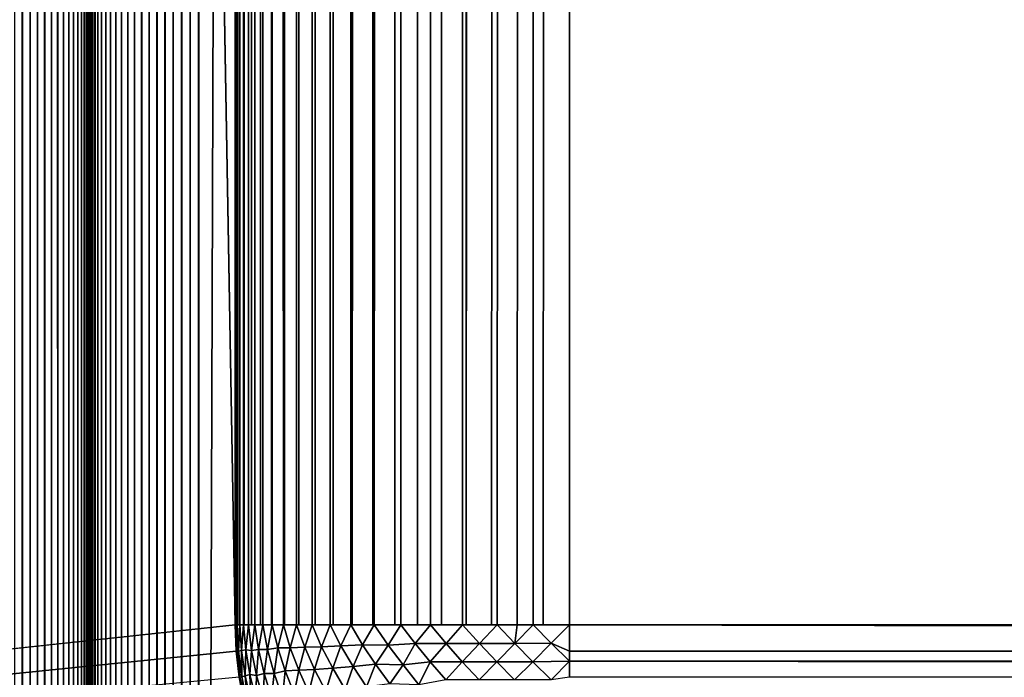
# Model space of a CAD drawing. Extents: x -302 to 302, y -900 to 900.
# Tile 234 of 256: x 30.52 to 37.29, y -877.06 to -872.54. Entities that reach past the tile are written whole.
import ezdxf

# ---------------------------------------------------------------- set-up
doc = ezdxf.new("R2010")
doc.units = 0
doc.header["$LTSCALE"] = 81.481481
for name, color, linetype in [('276', 7, 'CONTINUOUS'), ('283', 7, 'CONTINUOUS'), ('298', 7, 'CONTINUOUS'), ('3', 7, 'CONTINUOUS'), ('309', 7, 'CONTINUOUS'), ('31', 7, 'CONTINUOUS'), ('310', 7, 'CONTINUOUS'), ('311', 7, 'CONTINUOUS'), ('32', 7, 'CONTINUOUS'), ('33', 7, 'CONTINUOUS'), ('34', 7, 'CONTINUOUS')]:
    doc.layers.add(name, color=color, linetype=linetype)

msp = doc.modelspace()

# ---------------------------------------------------------------- linework, layer by layer
at = {"layer": '276', "color": 7, "linetype": 'CONTINUOUS'}
for points in [[(34.3, -876.7, -25), (34.3, 0, -25), (116.7, -876.7, -25), (34.3, -876.7, -25)], [(116.7, -876.7, -25), (34.3, 0, -25), (116.7, 0, -25), (116.7, -876.7, -25)]]:
    msp.add_3dface(points, dxfattribs=at)
at = {"layer": '283', "color": 7, "linetype": 'CONTINUOUS'}
for points in [[(32, -876.7), (32, 876.7), (32, -876.7, -22.7), (32, -876.7)], [(32, -876.7, -22.7), (32, 876.7), (32, 0, -22.7), (32, -876.7, -22.7)]]:
    msp.add_3dface(points, dxfattribs=at)
at = {"layer": '298', "color": 7, "linetype": 'CONTINUOUS'}
for points in [[(32.0071, -876.8805), (32, -876.7), (32.0071, -876.8805, -22.7), (32.0071, -876.8805)], [(32, -876.7), (32, -876.7, -22.7), (32.0071, -876.8805, -22.7), (32, -876.7)], [(32.0283, -877.0598), (32.0071, -876.8805), (32.0283, -877.0598, -22.7), (32.0283, -877.0598)], [(32.0283, -877.0598, -22.7), (32.0071, -876.8805), (32.0071, -876.8805, -22.7), (32.0283, -877.0598, -22.7)], [(32.0635, -877.2369, -22.7), (32.0283, -877.0598), (32.0283, -877.0598, -22.7), (32.0635, -877.2369, -22.7)]]:
    msp.add_3dface(points, dxfattribs=at)
at = {"layer": '3', "color": 7, "linetype": 'CONTINUOUS'}
for points in [[(1.25, -880), (1.25, 880), (32, -876.7), (1.25, -880)], [(32, -876.7), (1.25, 880), (32, 876.7), (32, -876.7)], [(32.0071, -876.8805), (1.25, -880), (32, -876.7), (32.0071, -876.8805)], [(32.0283, -877.0598), (1.25, -880), (32.0071, -876.8805), (32.0283, -877.0598)]]:
    msp.add_3dface(points, dxfattribs=at)
at = {"layer": '309', "color": 7, "linetype": 'CONTINUOUS'}
for points in [[(32.0864, 876.7, -23.3243), (32.0931, -876.7, -23.3478), (32, 0, -22.7), (32.0864, 876.7, -23.3243)], [(32.0864, 876.7, -23.3243), (32.1126, 876.7, -23.4107), (32.0931, -876.7, -23.3478), (32.0864, 876.7, -23.3243)], [(32.1126, 876.7, -23.4107), (32.1126, -876.7, -23.4107), (32.0931, -876.7, -23.3478), (32.1126, 876.7, -23.4107)], [(32.1126, 876.7, -23.4107), (32.1422, 876.7, -23.4961), (32.1126, -876.7, -23.4107), (32.1126, 876.7, -23.4107)], [(32.1422, 876.7, -23.4961), (32.1367, -876.7, -23.4812), (32.1126, -876.7, -23.4107), (32.1422, 876.7, -23.4961)], [(32.1422, 876.7, -23.4961), (32.1751, 876.7, -23.5802), (32.1367, -876.7, -23.4812), (32.1422, 876.7, -23.4961)], [(32.1751, 876.7, -23.5802), (32.1751, -876.7, -23.5802), (32.1367, -876.7, -23.4812), (32.1751, 876.7, -23.5802)], [(32.1751, 876.7, -23.5802), (32.1838, 876.7, -23.6009), (32.1751, -876.7, -23.5802), (32.1751, 876.7, -23.5802)], [(32.1838, 876.7, -23.6009), (32.1903, -876.7, -23.616), (32.1751, -876.7, -23.5802), (32.1838, 876.7, -23.6009)], [(32.1838, 876.7, -23.6009), (32.2113, 876.7, -23.6629), (32.1903, -876.7, -23.616), (32.1838, 876.7, -23.6009)], [(32.2113, 876.7, -23.6629), (32.2507, 876.7, -23.7442), (32.1903, -876.7, -23.616), (32.2113, 876.7, -23.6629)], [(32.2507, 876.7, -23.7442), (32.2507, -876.7, -23.7442), (32.1903, -876.7, -23.616), (32.2507, 876.7, -23.7442)], [(32.2507, 876.7, -23.7442), (32.2933, 876.7, -23.8238), (32.2507, -876.7, -23.7442), (32.2507, 876.7, -23.7442)], [(32.2933, 876.7, -23.8238), (32.2548, -876.7, -23.7522), (32.2507, -876.7, -23.7442), (32.2933, 876.7, -23.8238)], [(32.2933, 876.7, -23.8238), (32.332, -876.7, -23.8904), (32.2548, -876.7, -23.7522), (32.2933, 876.7, -23.8238)], [(32.2933, 876.7, -23.8238), (32.3389, 876.7, -23.9017), (32.332, -876.7, -23.8904), (32.2933, 876.7, -23.8238)], [(32.3389, 876.7, -23.9017), (32.3389, -876.7, -23.9017), (32.332, -876.7, -23.8904), (32.3389, 876.7, -23.9017)], [(32.3389, 876.7, -23.9017), (32.3845, 876.7, -23.9732), (32.3389, -876.7, -23.9017), (32.3389, 876.7, -23.9017)], [(32.3845, 876.7, -23.9732), (32.3876, 876.7, -23.9778), (32.3389, -876.7, -23.9017), (32.3845, 876.7, -23.9732)], [(32.3876, 876.7, -23.9778), (32.4233, -876.7, -24.0297), (32.3389, -876.7, -23.9017), (32.3876, 876.7, -23.9778)], [(32.3876, 876.7, -23.9778), (32.4393, 876.7, -24.0519), (32.4233, -876.7, -24.0297), (32.3876, 876.7, -23.9778)], [(32.4393, 876.7, -24.0519), (32.4393, -876.7, -24.0519), (32.4233, -876.7, -24.0297), (32.4393, 876.7, -24.0519)], [(32.4393, 876.7, -24.0519), (32.4938, 876.7, -24.1239), (32.4393, -876.7, -24.0519), (32.4393, 876.7, -24.0519)], [(32.4938, 876.7, -24.1239), (32.53, -876.7, -24.1687), (32.4393, -876.7, -24.0519), (32.4938, 876.7, -24.1239)], [(32.4938, 876.7, -24.1239), (32.5511, 876.7, -24.1937), (32.53, -876.7, -24.1687), (32.4938, 876.7, -24.1239)], [(32.5511, 876.7, -24.1937), (32.5511, -876.7, -24.1937), (32.53, -876.7, -24.1687), (32.5511, 876.7, -24.1937)], [(32.5511, 876.7, -24.1937), (32.5961, 876.7, -24.245), (32.5511, -876.7, -24.1937), (32.5511, 876.7, -24.1937)], [(32.5961, 876.7, -24.245), (32.6537, -876.7, -24.3061), (32.5511, -876.7, -24.1937), (32.5961, 876.7, -24.245)], [(32.5961, 876.7, -24.245), (32.6737, 876.7, -24.3263), (32.6537, -876.7, -24.3061), (32.5961, 876.7, -24.245)], [(32.6737, 876.7, -24.3263), (32.6737, -876.7, -24.3263), (32.6537, -876.7, -24.3061), (32.6737, 876.7, -24.3263)], [(32.6737, 876.7, -24.3263), (32.8063, 876.7, -24.4489), (32.6737, -876.7, -24.3263), (32.6737, 876.7, -24.3263)], [(32.8063, 876.7, -24.4489), (32.7958, -876.7, -24.4399), (32.6737, -876.7, -24.3263), (32.8063, 876.7, -24.4489)], [(32.8063, 876.7, -24.4489), (32.8063, -876.7, -24.4489), (32.7958, -876.7, -24.4399), (32.8063, 876.7, -24.4489)], [(32.8063, 876.7, -24.4489), (32.8197, 876.7, -24.4603), (32.8063, -876.7, -24.4489), (32.8063, 876.7, -24.4489)], [(32.8197, 876.7, -24.4603), (32.9481, 876.7, -24.5607), (32.8063, -876.7, -24.4489), (32.8197, 876.7, -24.4603)], [(32.9481, 876.7, -24.5607), (32.9481, -876.7, -24.5607), (32.8063, -876.7, -24.4489), (32.9481, 876.7, -24.5607)], [(32.9481, 876.7, -24.5607), (33.0515, 876.7, -24.6316), (32.9481, -876.7, -24.5607), (32.9481, 876.7, -24.5607)], [(33.0515, 876.7, -24.6316), (32.9578, -876.7, -24.5678), (32.9481, -876.7, -24.5607), (33.0515, 876.7, -24.6316)], [(33.0515, 876.7, -24.6316), (33.0983, 876.7, -24.6611), (32.9578, -876.7, -24.5678), (33.0515, 876.7, -24.6316)], [(33.0983, 876.7, -24.6611), (33.0983, -876.7, -24.6611), (32.9578, -876.7, -24.5678), (33.0983, 876.7, -24.6611)], [(33.0983, 876.7, -24.6611), (33.2558, 876.7, -24.7493), (33.0983, -876.7, -24.6611), (33.0983, 876.7, -24.6611)], [(33.2558, 876.7, -24.7493), (33.1408, -876.7, -24.6865), (33.0983, -876.7, -24.6611), (33.2558, 876.7, -24.7493)], [(33.2558, 876.7, -24.7493), (33.2558, -876.7, -24.7493), (33.1408, -876.7, -24.6865), (33.2558, 876.7, -24.7493)], [(33.2558, 876.7, -24.7493), (33.2914, 876.7, -24.7671), (33.2558, -876.7, -24.7493), (33.2558, 876.7, -24.7493)], [(33.2914, 876.7, -24.7671), (33.3435, -876.7, -24.7917), (33.2558, -876.7, -24.7493), (33.2914, 876.7, -24.7671)], [(33.2914, 876.7, -24.7671), (33.4198, 876.7, -24.8249), (33.3435, -876.7, -24.7917), (33.2914, 876.7, -24.7671)], [(33.4198, 876.7, -24.8249), (33.4198, -876.7, -24.8249), (33.3435, -876.7, -24.7917), (33.4198, 876.7, -24.8249)], [(33.4198, 876.7, -24.8249), (33.5374, 876.7, -24.8699), (33.4198, -876.7, -24.8249), (33.4198, 876.7, -24.8249)], [(33.5374, 876.7, -24.8699), (33.5645, -876.7, -24.8792), (33.4198, -876.7, -24.8249), (33.5374, 876.7, -24.8699)], [(33.5374, 876.7, -24.8699), (33.5893, 876.7, -24.8874), (33.5645, -876.7, -24.8792), (33.5374, 876.7, -24.8699)], [(33.5893, 876.7, -24.8874), (33.5893, -876.7, -24.8874), (33.5645, -876.7, -24.8792), (33.5893, 876.7, -24.8874)], [(33.5893, 876.7, -24.8874), (33.7631, 876.7, -24.9365), (33.5893, -876.7, -24.8874), (33.5893, 876.7, -24.8874)], [(33.7631, 876.7, -24.9365), (34.3, 0, -25), (33.5893, -876.7, -24.8874), (33.7631, 876.7, -24.9365)], [(32, -876.7, -22.7), (32, 0, -22.7), (32.0036, -876.7, -22.8279), (32, -876.7, -22.7)], [(32.0036, -876.7, -22.8279), (32, 0, -22.7), (32.0071, -876.7, -22.8805), (32.0036, -876.7, -22.8279)], [(32.0071, -876.7, -22.8805), (32, 0, -22.7), (32.0143, -876.7, -22.9565), (32.0071, -876.7, -22.8805)], [(32.0143, -876.7, -22.9565), (32, 0, -22.7), (32.0283, -876.7, -23.0598), (32.0143, -876.7, -22.9565)], [(32.0325, -876.7, -23.0855), (32, 0, -22.7), (32.0586, -876.7, -23.2157), (32.0325, -876.7, -23.0855)], [(32.0283, -876.7, -23.0598), (32, 0, -22.7), (32.0325, -876.7, -23.0855), (32.0283, -876.7, -23.0598)], [(32.0586, -876.7, -23.2157), (32, 0, -22.7), (32.0635, -876.7, -23.2369), (32.0586, -876.7, -23.2157)], [(32.0635, -876.7, -23.2369), (32, 0, -22.7), (32.0931, -876.7, -23.3478), (32.0635, -876.7, -23.2369)], [(33.7631, -876.7, -24.9365), (33.5893, -876.7, -24.8874), (34.3, 0, -25), (33.7631, -876.7, -24.9365)], [(33.8017, -876.7, -24.9454), (33.7631, -876.7, -24.9365), (34.3, 0, -25), (33.8017, -876.7, -24.9454)], [(33.9402, -876.7, -24.9717), (33.8017, -876.7, -24.9454), (34.3, 0, -25), (33.9402, -876.7, -24.9717)], [(34.0503, -876.7, -24.9864), (33.9402, -876.7, -24.9717), (34.3, 0, -25), (34.0503, -876.7, -24.9864)], [(34.1195, -876.7, -24.9929), (34.0503, -876.7, -24.9864), (34.3, 0, -25), (34.1195, -876.7, -24.9929)], [(34.3, 0, -25), (34.3, -876.7, -25), (34.1195, -876.7, -24.9929), (34.3, 0, -25)]]:
    msp.add_3dface(points, dxfattribs=at)
at = {"layer": '31', "color": 7, "linetype": 'CONTINUOUS'}
for points in [[(30.4818, -900, 1.9367), (30.537, -900, 1.9571), (30.4818, 900, 1.9367), (30.4818, -900, 1.9367)], [(30.537, -900, 1.9571), (30.537, 900, 1.9571), (30.4818, 900, 1.9367), (30.537, -900, 1.9571)], [(30.537, -900, 1.9571), (30.5905, -900, 1.9817), (30.537, 900, 1.9571), (30.537, -900, 1.9571)], [(30.5905, -900, 1.9817), (30.5905, 900, 1.9817), (30.537, 900, 1.9571), (30.5905, -900, 1.9817)], [(30.5905, -900, 1.9817), (30.6419, -900, 2.0105), (30.5905, 900, 1.9817), (30.5905, -900, 1.9817)], [(30.6419, -900, 2.0105), (30.6419, 900, 2.0105), (30.5905, 900, 1.9817), (30.6419, -900, 2.0105)], [(30.6419, -900, 2.0105), (30.6908, -900, 2.0432), (30.6419, 900, 2.0105), (30.6419, -900, 2.0105)], [(30.6908, -900, 2.0432), (30.6908, 900, 2.0432), (30.6419, 900, 2.0105), (30.6908, -900, 2.0432)], [(30.6908, -900, 2.0432), (30.7371, -900, 2.0797), (30.6908, 900, 2.0432), (30.6908, -900, 2.0432)], [(30.7371, -900, 2.0797), (30.7371, 900, 2.0797), (30.6908, 900, 2.0432), (30.7371, -900, 2.0797)], [(30.7371, -900, 2.0797), (30.7803, -900, 2.1197), (30.7371, 900, 2.0797), (30.7371, -900, 2.0797)], [(30.7803, -900, 2.1197), (30.7803, 900, 2.1197), (30.7371, 900, 2.0797), (30.7803, -900, 2.1197)], [(30.7803, -900, 2.1197), (30.8203, -900, 2.1629), (30.7803, 900, 2.1197), (30.7803, -900, 2.1197)], [(30.8203, -900, 2.1629), (30.8203, 900, 2.1629), (30.7803, 900, 2.1197), (30.8203, -900, 2.1629)], [(30.8203, -900, 2.1629), (30.8568, -900, 2.2092), (30.8203, 900, 2.1629), (30.8203, -900, 2.1629)], [(30.8568, -900, 2.2092), (30.8568, 900, 2.2092), (30.8203, 900, 2.1629), (30.8568, -900, 2.2092)], [(30.8568, -900, 2.2092), (30.8895, -900, 2.2581), (30.8568, 900, 2.2092), (30.8568, -900, 2.2092)], [(30.8895, -900, 2.2581), (30.8895, 900, 2.2581), (30.8568, 900, 2.2092), (30.8895, -900, 2.2581)], [(30.8895, -900, 2.2581), (30.9183, -900, 2.3095), (30.8895, 900, 2.2581), (30.8895, -900, 2.2581)], [(30.9183, -900, 2.3095), (30.9183, 900, 2.3095), (30.8895, 900, 2.2581), (30.9183, -900, 2.3095)], [(30.9183, -900, 2.3095), (30.9429, -900, 2.363), (30.9183, 900, 2.3095), (30.9183, -900, 2.3095)], [(30.9429, -900, 2.363), (30.9429, 900, 2.363), (30.9183, 900, 2.3095), (30.9429, -900, 2.363)], [(30.9429, -900, 2.363), (30.9633, -900, 2.4182), (30.9429, 900, 2.363), (30.9429, -900, 2.363)], [(30.9633, -900, 2.4182), (30.9633, 900, 2.4182), (30.9429, 900, 2.363), (30.9633, -900, 2.4182)], [(30.9633, -900, 2.4182), (30.9793, -900, 2.4749), (30.9633, 900, 2.4182), (30.9633, -900, 2.4182)], [(30.9793, -900, 2.4749), (30.9793, 900, 2.4749), (30.9633, 900, 2.4182), (30.9793, -900, 2.4749)], [(30.9793, -900, 2.4749), (30.9908, -900, 2.5327), (30.9793, 900, 2.4749), (30.9793, -900, 2.4749)], [(30.9908, -900, 2.5327), (30.9908, 900, 2.5327), (30.9793, 900, 2.4749), (30.9908, -900, 2.5327)], [(30.9908, -900, 2.5327), (30.9977, -900, 2.5911), (30.9908, 900, 2.5327), (30.9908, -900, 2.5327)], [(30.9977, -900, 2.5911), (30.9977, 900, 2.5911), (30.9908, 900, 2.5327), (30.9977, -900, 2.5911)], [(30.9977, -900, 2.5911), (31, -900, 2.65), (30.9977, 900, 2.5911), (30.9977, -900, 2.5911)], [(31, -900, 2.65), (31, 900, 2.65), (30.9977, 900, 2.5911), (31, -900, 2.65)]]:
    msp.add_3dface(points, dxfattribs=at)
at = {"layer": '310', "color": 7, "linetype": 'CONTINUOUS'}
for points in [[(32.0071, -876.8805, -22.7), (32, -876.7, -22.7), (32.0036, -876.7, -22.8279), (32.0071, -876.8805, -22.7)], [(32.0113, -876.8811, -22.8374), (32.0071, -876.8805, -22.7), (32.0036, -876.7, -22.8279), (32.0113, -876.8811, -22.8374)], [(32.0113, -876.8811, -22.8374), (32.0036, -876.7, -22.8279), (32.0143, -876.7, -22.9565), (32.0113, -876.8811, -22.8374)], [(32.0143, -876.7, -22.9565), (32.0036, -876.7, -22.8279), (32.0071, -876.7, -22.8805), (32.0143, -876.7, -22.9565)], [(32.0113, -876.8811, -22.8374), (32.0143, -876.7, -22.9565), (32.0236, -876.8795, -22.9752), (32.0113, -876.8811, -22.8374)], [(32.0283, -876.7, -23.0598), (32.0325, -876.7, -23.0855), (32.0143, -876.7, -22.9565), (32.0283, -876.7, -23.0598)], [(32.0143, -876.7, -22.9565), (32.0325, -876.7, -23.0855), (32.0236, -876.8795, -22.9752), (32.0143, -876.7, -22.9565)], [(32.0325, -876.7, -23.0855), (32.0442, -876.8756, -23.113), (32.0236, -876.8795, -22.9752), (32.0325, -876.7, -23.0855)], [(32.0325, -876.7, -23.0855), (32.0586, -876.7, -23.2157), (32.0442, -876.8756, -23.113), (32.0325, -876.7, -23.0855)], [(32.0586, -876.7, -23.2157), (32.0736, -876.8711, -23.2513), (32.0442, -876.8756, -23.113), (32.0586, -876.7, -23.2157)], [(32.0635, -876.7, -23.2369), (32.0931, -876.7, -23.3478), (32.0586, -876.7, -23.2157), (32.0635, -876.7, -23.2369)], [(32.0586, -876.7, -23.2157), (32.0931, -876.7, -23.3478), (32.0736, -876.8711, -23.2513), (32.0586, -876.7, -23.2157)], [(32.0931, -876.7, -23.3478), (32.1136, -876.875, -23.3923), (32.0736, -876.8711, -23.2513), (32.0931, -876.7, -23.3478)], [(32.1126, -876.7, -23.4107), (32.1367, -876.7, -23.4812), (32.0931, -876.7, -23.3478), (32.1126, -876.7, -23.4107)], [(32.0931, -876.7, -23.3478), (32.1367, -876.7, -23.4812), (32.1136, -876.875, -23.3923), (32.0931, -876.7, -23.3478)], [(32.1367, -876.7, -23.4812), (32.1622, -876.8681, -23.5316), (32.1136, -876.875, -23.3923), (32.1367, -876.7, -23.4812)], [(32.1751, -876.7, -23.5802), (32.1903, -876.7, -23.616), (32.1367, -876.7, -23.4812), (32.1751, -876.7, -23.5802)], [(32.1367, -876.7, -23.4812), (32.1903, -876.7, -23.616), (32.1622, -876.8681, -23.5316), (32.1367, -876.7, -23.4812)], [(32.1903, -876.7, -23.616), (32.2232, -876.8684, -23.6739), (32.1622, -876.8681, -23.5316), (32.1903, -876.7, -23.616)], [(32.2507, -876.7, -23.7442), (32.2548, -876.7, -23.7522), (32.1903, -876.7, -23.616), (32.2507, -876.7, -23.7442)], [(32.1903, -876.7, -23.616), (32.2548, -876.7, -23.7522), (32.2232, -876.8684, -23.6739), (32.1903, -876.7, -23.616)], [(32.2548, -876.7, -23.7522), (32.2936, -876.8581, -23.8133), (32.2232, -876.8684, -23.6739), (32.2548, -876.7, -23.7522)], [(32.2548, -876.7, -23.7522), (32.332, -876.7, -23.8904), (32.2936, -876.8581, -23.8133), (32.2548, -876.7, -23.7522)], [(32.332, -876.7, -23.8904), (32.3795, -876.8564, -23.9559), (32.2936, -876.8581, -23.8133), (32.332, -876.7, -23.8904)], [(32.3389, -876.7, -23.9017), (32.4233, -876.7, -24.0297), (32.332, -876.7, -23.8904), (32.3389, -876.7, -23.9017)], [(32.332, -876.7, -23.8904), (32.4233, -876.7, -24.0297), (32.3795, -876.8564, -23.9559), (32.332, -876.7, -23.8904)], [(32.4233, -876.7, -24.0297), (32.4798, -876.8536, -24.0976), (32.3795, -876.8564, -23.9559), (32.4233, -876.7, -24.0297)], [(32.4393, -876.7, -24.0519), (32.53, -876.7, -24.1687), (32.4233, -876.7, -24.0297), (32.4393, -876.7, -24.0519)], [(32.4233, -876.7, -24.0297), (32.53, -876.7, -24.1687), (32.4798, -876.8536, -24.0976), (32.4233, -876.7, -24.0297)], [(32.53, -876.7, -24.1687), (32.5956, -876.8493, -24.2371), (32.4798, -876.8536, -24.0976), (32.53, -876.7, -24.1687)], [(32.5511, -876.7, -24.1937), (32.6537, -876.7, -24.3061), (32.53, -876.7, -24.1687), (32.5511, -876.7, -24.1937)], [(32.53, -876.7, -24.1687), (32.6537, -876.7, -24.3061), (32.5956, -876.8493, -24.2371), (32.53, -876.7, -24.1687)], [(32.6537, -876.7, -24.3061), (32.7279, -876.8434, -24.3727), (32.5956, -876.8493, -24.2371), (32.6537, -876.7, -24.3061)], [(32.6737, -876.7, -24.3263), (32.7958, -876.7, -24.4399), (32.6537, -876.7, -24.3061), (32.6737, -876.7, -24.3263)], [(32.6537, -876.7, -24.3061), (32.7958, -876.7, -24.4399), (32.7279, -876.8434, -24.3727), (32.6537, -876.7, -24.3061)], [(32.7958, -876.7, -24.4399), (32.8774, -876.8358, -24.5021), (32.7279, -876.8434, -24.3727), (32.7958, -876.7, -24.4399)], [(32.9481, -876.7, -24.5607), (32.9578, -876.7, -24.5678), (32.7958, -876.7, -24.4399), (32.9481, -876.7, -24.5607)], [(32.7958, -876.7, -24.4399), (32.9578, -876.7, -24.5678), (32.8774, -876.8358, -24.5021), (32.7958, -876.7, -24.4399)], [(32.8063, -876.7, -24.4489), (32.9481, -876.7, -24.5607), (32.7958, -876.7, -24.4399), (32.8063, -876.7, -24.4489)], [(32.9578, -876.7, -24.5678), (33.0527, -876.8381, -24.6275), (32.8774, -876.8358, -24.5021), (32.9578, -876.7, -24.5678)], [(33.0983, -876.7, -24.6611), (33.1408, -876.7, -24.6865), (32.9578, -876.7, -24.5678), (33.0983, -876.7, -24.6611)], [(32.9578, -876.7, -24.5678), (33.1408, -876.7, -24.6865), (33.0527, -876.8381, -24.6275), (32.9578, -876.7, -24.5678)], [(33.1408, -876.7, -24.6865), (33.2382, -876.8273, -24.7363), (33.0527, -876.8381, -24.6275), (33.1408, -876.7, -24.6865)], [(33.2558, -876.7, -24.7493), (33.3435, -876.7, -24.7917), (33.1408, -876.7, -24.6865), (33.2558, -876.7, -24.7493)], [(33.1408, -876.7, -24.6865), (33.3435, -876.7, -24.7917), (33.2382, -876.8273, -24.7363), (33.1408, -876.7, -24.6865)], [(33.3435, -876.7, -24.7917), (33.4509, -876.8274, -24.8337), (33.2382, -876.8273, -24.7363), (33.3435, -876.7, -24.7917)], [(33.4198, -876.7, -24.8249), (33.5645, -876.7, -24.8792), (33.3435, -876.7, -24.7917), (33.4198, -876.7, -24.8249)], [(33.3435, -876.7, -24.7917), (33.5645, -876.7, -24.8792), (33.4509, -876.8274, -24.8337), (33.3435, -876.7, -24.7917)], [(33.5645, -876.7, -24.8792), (33.6804, -876.827, -24.9113), (33.4509, -876.8274, -24.8337), (33.5645, -876.7, -24.8792)], [(33.7631, -876.7, -24.9365), (33.8017, -876.7, -24.9454), (33.5645, -876.7, -24.8792), (33.7631, -876.7, -24.9365)], [(33.5645, -876.7, -24.8792), (33.8017, -876.7, -24.9454), (33.6804, -876.827, -24.9113), (33.5645, -876.7, -24.8792)], [(33.5893, -876.7, -24.8874), (33.7631, -876.7, -24.9365), (33.5645, -876.7, -24.8792), (33.5893, -876.7, -24.8874)], [(33.8017, -876.7, -24.9454), (33.9235, -876.8266, -24.9654), (33.6804, -876.827, -24.9113), (33.8017, -876.7, -24.9454)], [(33.8017, -876.7, -24.9454), (33.9402, -876.7, -24.9717), (33.9235, -876.8266, -24.9654), (33.8017, -876.7, -24.9454)], [(34.0503, -876.7, -24.9864), (34.1747, -876.8253, -24.9932), (33.9235, -876.8266, -24.9654), (34.0503, -876.7, -24.9864)], [(33.9402, -876.7, -24.9717), (34.0503, -876.7, -24.9864), (33.9235, -876.8266, -24.9654), (33.9402, -876.7, -24.9717)], [(34.1195, -876.7, -24.9929), (34.3, -876.7, -25), (34.0503, -876.7, -24.9864), (34.1195, -876.7, -24.9929)], [(34.0503, -876.7, -24.9864), (34.3, -876.7, -25), (34.1747, -876.8253, -24.9932), (34.0503, -876.7, -24.9864)], [(34.3, -876.7, -25), (34.3, -876.8805, -24.9929), (34.1747, -876.8253, -24.9932), (34.3, -876.7, -25)], [(32.4798, -876.8536, -24.0976), (32.5956, -876.8493, -24.2371), (32.5472, -877.0056, -24.1575), (32.4798, -876.8536, -24.0976)], [(32.5956, -876.8493, -24.2371), (32.6714, -876.9969, -24.2967), (32.5472, -877.0056, -24.1575), (32.5956, -876.8493, -24.2371)], [(32.5956, -876.8493, -24.2371), (32.7279, -876.8434, -24.3727), (32.6714, -876.9969, -24.2967), (32.5956, -876.8493, -24.2371)], [(32.7279, -876.8434, -24.3727), (32.8113, -876.9854, -24.4298), (32.6714, -876.9969, -24.2967), (32.7279, -876.8434, -24.3727)], [(32.7279, -876.8434, -24.3727), (32.8774, -876.8358, -24.5021), (32.8113, -876.9854, -24.4298), (32.7279, -876.8434, -24.3727)], [(32.8774, -876.8358, -24.5021), (32.9668, -876.9706, -24.5546), (32.8113, -876.9854, -24.4298), (32.8774, -876.8358, -24.5021)], [(32.8774, -876.8358, -24.5021), (33.0527, -876.8381, -24.6275), (32.9668, -876.9706, -24.5546), (32.8774, -876.8358, -24.5021)], [(33.0527, -876.8381, -24.6275), (33.1552, -876.9752, -24.6757), (32.9668, -876.9706, -24.5546), (33.0527, -876.8381, -24.6275)], [(33.0527, -876.8381, -24.6275), (33.2382, -876.8273, -24.7363), (33.1552, -876.9752, -24.6757), (33.0527, -876.8381, -24.6275)], [(33.2382, -876.8273, -24.7363), (33.3414, -876.9533, -24.7753), (33.1552, -876.9752, -24.6757), (33.2382, -876.8273, -24.7363)], [(33.2382, -876.8273, -24.7363), (33.4509, -876.8274, -24.8337), (33.3414, -876.9533, -24.7753), (33.2382, -876.8273, -24.7363)], [(33.4509, -876.8274, -24.8337), (33.5631, -876.9535, -24.864), (33.3414, -876.9533, -24.7753), (33.4509, -876.8274, -24.8337)], [(33.4509, -876.8274, -24.8337), (33.6804, -876.827, -24.9113), (33.5631, -876.9535, -24.864), (33.4509, -876.8274, -24.8337)], [(33.6804, -876.827, -24.9113), (33.7999, -876.9531, -24.9307), (33.5631, -876.9535, -24.864), (33.6804, -876.827, -24.9113)], [(33.6804, -876.827, -24.9113), (33.9235, -876.8266, -24.9654), (33.7999, -876.9531, -24.9307), (33.6804, -876.827, -24.9113)], [(33.9235, -876.8266, -24.9654), (34.0477, -876.9523, -24.9722), (33.7999, -876.9531, -24.9307), (33.9235, -876.8266, -24.9654)], [(33.9235, -876.8266, -24.9654), (34.1747, -876.8253, -24.9932), (34.0477, -876.9523, -24.9722), (33.9235, -876.8266, -24.9654)], [(34.1747, -876.8253, -24.9932), (34.3, -876.9497, -24.9864), (34.0477, -876.9523, -24.9722), (34.1747, -876.8253, -24.9932)], [(34.3, -876.8805, -24.9929), (34.3, -876.9497, -24.9864), (34.1747, -876.8253, -24.9932), (34.3, -876.8805, -24.9929)], [(32.0283, -877.0598, -22.7), (32.0071, -876.8805, -22.7), (32.0113, -876.8811, -22.8374), (32.0283, -877.0598, -22.7)], [(32.033, -877.0597, -22.8462), (32.0113, -876.8811, -22.8374), (32.0236, -876.8795, -22.9752), (32.033, -877.0597, -22.8462)], [(32.033, -877.0597, -22.8462), (32.0283, -877.0598, -22.7), (32.0113, -876.8811, -22.8374), (32.033, -877.0597, -22.8462)], [(32.0236, -876.8795, -22.9752), (32.0442, -876.8756, -23.113), (32.0466, -877.0561, -22.9924), (32.0236, -876.8795, -22.9752)], [(32.033, -877.0597, -22.8462), (32.0236, -876.8795, -22.9752), (32.0466, -877.0561, -22.9924), (32.033, -877.0597, -22.8462)], [(32.0442, -876.8756, -23.113), (32.0736, -876.8711, -23.2513), (32.0693, -877.0492, -23.1383), (32.0442, -876.8756, -23.113)], [(32.0442, -876.8756, -23.113), (32.0693, -877.0492, -23.1383), (32.0466, -877.0561, -22.9924), (32.0442, -876.8756, -23.113)], [(32.0736, -876.8711, -23.2513), (32.1015, -877.0405, -23.2838), (32.0693, -877.0492, -23.1383), (32.0736, -876.8711, -23.2513)], [(32.0736, -876.8711, -23.2513), (32.1136, -876.875, -23.3923), (32.1015, -877.0405, -23.2838), (32.0736, -876.8711, -23.2513)], [(32.1136, -876.875, -23.3923), (32.1477, -877.0474, -23.4328), (32.1015, -877.0405, -23.2838), (32.1136, -876.875, -23.3923)], [(32.1136, -876.875, -23.3923), (32.1622, -876.8681, -23.5316), (32.1477, -877.0474, -23.4328), (32.1136, -876.875, -23.3923)], [(32.1622, -876.8681, -23.5316), (32.2003, -877.0336, -23.5775), (32.1477, -877.0474, -23.4328), (32.1622, -876.8681, -23.5316)], [(32.1622, -876.8681, -23.5316), (32.2232, -876.8684, -23.6739), (32.2003, -877.0336, -23.5775), (32.1622, -876.8681, -23.5316)], [(32.2232, -876.8684, -23.6739), (32.269, -877.0347, -23.7262), (32.2003, -877.0336, -23.5775), (32.2232, -876.8684, -23.6739)], [(32.2232, -876.8684, -23.6739), (32.2936, -876.8581, -23.8133), (32.269, -877.0347, -23.7262), (32.2232, -876.8684, -23.6739)], [(32.2936, -876.8581, -23.8133), (32.3439, -877.0151, -23.8681), (32.269, -877.0347, -23.7262), (32.2936, -876.8581, -23.8133)], [(32.2936, -876.8581, -23.8133), (32.3795, -876.8564, -23.9559), (32.3439, -877.0151, -23.8681), (32.2936, -876.8581, -23.8133)], [(32.3795, -876.8564, -23.9559), (32.4383, -877.0114, -24.0141), (32.3439, -877.0151, -23.8681), (32.3795, -876.8564, -23.9559)], [(32.3795, -876.8564, -23.9559), (32.4798, -876.8536, -24.0976), (32.4383, -877.0114, -24.0141), (32.3795, -876.8564, -23.9559)], [(32.4798, -876.8536, -24.0976), (32.5472, -877.0056, -24.1575), (32.4383, -877.0114, -24.0141), (32.4798, -876.8536, -24.0976)], [(32.6714, -876.9969, -24.2967), (32.8113, -876.9854, -24.4298), (32.7568, -877.1429, -24.3469), (32.6714, -876.9969, -24.2967)], [(32.8113, -876.9854, -24.4298), (32.9032, -877.1257, -24.477), (32.7568, -877.1429, -24.3469), (32.8113, -876.9854, -24.4298)], [(32.8113, -876.9854, -24.4298), (32.9668, -876.9706, -24.5546), (32.9032, -877.1257, -24.477), (32.8113, -876.9854, -24.4298)], [(32.9668, -876.9706, -24.5546), (33.0635, -877.1039, -24.5968), (32.9032, -877.1257, -24.477), (32.9668, -876.9706, -24.5546)], [(32.9668, -876.9706, -24.5546), (33.1552, -876.9752, -24.6757), (33.0635, -877.1039, -24.5968), (32.9668, -876.9706, -24.5546)], [(33.1552, -876.9752, -24.6757), (33.2644, -877.1107, -24.7122), (33.0635, -877.1039, -24.5968), (33.1552, -876.9752, -24.6757)], [(33.1552, -876.9752, -24.6757), (33.3414, -876.9533, -24.7753), (33.2644, -877.1107, -24.7122), (33.1552, -876.9752, -24.6757)], [(33.3414, -876.9533, -24.7753), (33.4497, -877.078, -24.8034), (33.2644, -877.1107, -24.7122), (33.3414, -876.9533, -24.7753)], [(33.3414, -876.9533, -24.7753), (33.5631, -876.9535, -24.864), (33.4497, -877.078, -24.8034), (33.3414, -876.9533, -24.7753)], [(33.5631, -876.9535, -24.864), (33.6795, -877.0782, -24.8822), (33.4497, -877.078, -24.8034), (33.5631, -876.9535, -24.864)], [(33.5631, -876.9535, -24.864), (33.7999, -876.9531, -24.9307), (33.6795, -877.0782, -24.8822), (33.5631, -876.9535, -24.864)], [(33.7999, -876.9531, -24.9307), (33.9223, -877.0777, -24.9371), (33.6795, -877.0782, -24.8822), (33.7999, -876.9531, -24.9307)], [(33.7999, -876.9531, -24.9307), (34.0477, -876.9523, -24.9722), (33.9223, -877.0777, -24.9371), (33.7999, -876.9531, -24.9307)], [(34.0477, -876.9523, -24.9722), (34.1734, -877.0765, -24.9654), (33.9223, -877.0777, -24.9371), (34.0477, -876.9523, -24.9722)], [(34.0477, -876.9523, -24.9722), (34.3, -876.9497, -24.9864), (34.1734, -877.0765, -24.9654), (34.0477, -876.9523, -24.9722)], [(34.3, -876.9497, -24.9864), (34.3, -877.0598, -24.9717), (34.1734, -877.0765, -24.9654), (34.3, -876.9497, -24.9864)], [(32.0466, -877.0561, -22.9924), (32.0693, -877.0492, -23.1383), (32.0833, -877.2307, -23.0078), (32.0466, -877.0561, -22.9924)], [(32.0693, -877.0492, -23.1383), (32.1015, -877.0405, -23.2838), (32.1077, -877.2208, -23.1609), (32.0693, -877.0492, -23.1383)], [(32.0693, -877.0492, -23.1383), (32.1077, -877.2208, -23.1609), (32.0833, -877.2307, -23.0078), (32.0693, -877.0492, -23.1383)], [(32.1015, -877.0405, -23.2838), (32.1477, -877.0474, -23.4328), (32.1422, -877.208, -23.313), (32.1015, -877.0405, -23.2838)], [(32.1015, -877.0405, -23.2838), (32.1422, -877.208, -23.313), (32.1077, -877.2208, -23.1609), (32.1015, -877.0405, -23.2838)], [(32.1477, -877.0474, -23.4328), (32.195, -877.2177, -23.4688), (32.1422, -877.208, -23.313), (32.1477, -877.0474, -23.4328)], [(32.1477, -877.0474, -23.4328), (32.2003, -877.0336, -23.5775), (32.195, -877.2177, -23.4688), (32.1477, -877.0474, -23.4328)], [(32.2003, -877.0336, -23.5775), (32.2508, -877.1972, -23.6184), (32.195, -877.2177, -23.4688), (32.2003, -877.0336, -23.5775)], [(32.2003, -877.0336, -23.5775), (32.269, -877.0347, -23.7262), (32.2508, -877.1972, -23.6184), (32.2003, -877.0336, -23.5775)], [(32.269, -877.0347, -23.7262), (32.3273, -877.1989, -23.7721), (32.2508, -877.1972, -23.6184), (32.269, -877.0347, -23.7262)], [(32.269, -877.0347, -23.7262), (32.3439, -877.0151, -23.8681), (32.3273, -877.1989, -23.7721), (32.269, -877.0347, -23.7262)], [(32.3439, -877.0151, -23.8681), (32.4054, -877.1702, -23.9163), (32.3273, -877.1989, -23.7721), (32.3439, -877.0151, -23.8681)], [(32.3439, -877.0151, -23.8681), (32.4383, -877.0114, -24.0141), (32.4054, -877.1702, -23.9163), (32.3439, -877.0151, -23.8681)], [(32.4383, -877.0114, -24.0141), (32.5079, -877.1647, -24.0647), (32.4054, -877.1702, -23.9163), (32.4383, -877.0114, -24.0141)], [(32.4383, -877.0114, -24.0141), (32.5472, -877.0056, -24.1575), (32.5079, -877.1647, -24.0647), (32.4383, -877.0114, -24.0141)], [(32.5472, -877.0056, -24.1575), (32.625, -877.1557, -24.2088), (32.5079, -877.1647, -24.0647), (32.5472, -877.0056, -24.1575)], [(32.5472, -877.0056, -24.1575), (32.6714, -876.9969, -24.2967), (32.625, -877.1557, -24.2088), (32.5472, -877.0056, -24.1575)], [(32.6714, -876.9969, -24.2967), (32.7568, -877.1429, -24.3469), (32.625, -877.1557, -24.2088), (32.6714, -876.9969, -24.2967)], [(32.0635, -877.2369, -22.7), (32.0283, -877.0598, -22.7), (32.033, -877.0597, -22.8462), (32.0635, -877.2369, -22.7)], [(32.0687, -877.2361, -22.854), (32.033, -877.0597, -22.8462), (32.0466, -877.0561, -22.9924), (32.0687, -877.2361, -22.854)], [(32.0687, -877.2361, -22.854), (32.0635, -877.2369, -22.7), (32.033, -877.0597, -22.8462), (32.0687, -877.2361, -22.854)], [(32.0687, -877.2361, -22.854), (32.0466, -877.0561, -22.9924), (32.0833, -877.2307, -23.0078), (32.0687, -877.2361, -22.854)]]:
    msp.add_3dface(points, dxfattribs=at)
at = {"layer": '311', "color": 7, "linetype": 'CONTINUOUS'}
for points in [[(34.3, -876.7, -25), (116.7, -876.7, -25), (116.7, -876.8805, -24.9929), (34.3, -876.7, -25)], [(34.3, -876.7, -25), (116.7, -876.8805, -24.9929), (34.3, -876.8805, -24.9929), (34.3, -876.7, -25)], [(116.7, -876.8805, -24.9929), (116.7, -876.9497, -24.9864), (34.3, -876.8805, -24.9929), (116.7, -876.8805, -24.9929)], [(34.3, -876.8805, -24.9929), (116.7, -876.9497, -24.9864), (34.3, -876.9497, -24.9864), (34.3, -876.8805, -24.9929)], [(116.7, -876.9497, -24.9864), (116.7, -877.0598, -24.9717), (34.3, -876.9497, -24.9864), (116.7, -876.9497, -24.9864)], [(34.3, -876.9497, -24.9864), (116.7, -877.0598, -24.9717), (34.3, -877.0598, -24.9717), (34.3, -876.9497, -24.9864)]]:
    msp.add_3dface(points, dxfattribs=at)
at = {"layer": '32', "color": 7, "linetype": 'CONTINUOUS'}
for points in [[(31, -900, 2.65), (31, -900, 6.15), (31, 900, 6.15), (31, -900, 2.65)], [(31, -900, 2.65), (31, 900, 6.15), (31, 900, 2.65), (31, -900, 2.65)]]:
    msp.add_3dface(points, dxfattribs=at)
at = {"layer": '33', "color": 7, "linetype": 'CONTINUOUS'}
for points in [[(31, -900, 6.15), (31.0023, -900, 6.2089), (31, 900, 6.15), (31, -900, 6.15)], [(31.0023, -900, 6.2089), (31.0023, 900, 6.2089), (31, 900, 6.15), (31.0023, -900, 6.2089)], [(31.0023, -900, 6.2089), (31.0092, -900, 6.2673), (31.0023, 900, 6.2089), (31.0023, -900, 6.2089)], [(31.0092, -900, 6.2673), (31.0092, 900, 6.2673), (31.0023, 900, 6.2089), (31.0092, -900, 6.2673)], [(31.0092, -900, 6.2673), (31.0207, -900, 6.3251), (31.0092, 900, 6.2673), (31.0092, -900, 6.2673)], [(31.0207, -900, 6.3251), (31.0207, 900, 6.3251), (31.0092, 900, 6.2673), (31.0207, -900, 6.3251)], [(31.0207, -900, 6.3251), (31.0367, -900, 6.3818), (31.0207, 900, 6.3251), (31.0207, -900, 6.3251)], [(31.0367, -900, 6.3818), (31.0367, 900, 6.3818), (31.0207, 900, 6.3251), (31.0367, -900, 6.3818)], [(31.0367, -900, 6.3818), (31.0571, -900, 6.437), (31.0367, 900, 6.3818), (31.0367, -900, 6.3818)], [(31.0571, -900, 6.437), (31.0571, 900, 6.437), (31.0367, 900, 6.3818), (31.0571, -900, 6.437)], [(31.0571, -900, 6.437), (31.0817, -900, 6.4905), (31.0571, 900, 6.437), (31.0571, -900, 6.437)], [(31.0817, -900, 6.4905), (31.0817, 900, 6.4905), (31.0571, 900, 6.437), (31.0817, -900, 6.4905)], [(31.0817, -900, 6.4905), (31.1105, -900, 6.5419), (31.0817, 900, 6.4905), (31.0817, -900, 6.4905)], [(31.1105, -900, 6.5419), (31.1105, 900, 6.5419), (31.0817, 900, 6.4905), (31.1105, -900, 6.5419)], [(31.1105, -900, 6.5419), (31.1432, -900, 6.5908), (31.1105, 900, 6.5419), (31.1105, -900, 6.5419)], [(31.1432, -900, 6.5908), (31.1432, 900, 6.5908), (31.1105, 900, 6.5419), (31.1432, -900, 6.5908)], [(31.1432, -900, 6.5908), (31.1797, -900, 6.6371), (31.1432, 900, 6.5908), (31.1432, -900, 6.5908)], [(31.1797, -900, 6.6371), (31.1797, 900, 6.6371), (31.1432, 900, 6.5908), (31.1797, -900, 6.6371)], [(31.1797, -900, 6.6371), (31.2197, -900, 6.6803), (31.1797, 900, 6.6371), (31.1797, -900, 6.6371)], [(31.2197, -900, 6.6803), (31.2197, 900, 6.6803), (31.1797, 900, 6.6371), (31.2197, -900, 6.6803)], [(31.2197, -900, 6.6803), (31.2629, -900, 6.7203), (31.2197, 900, 6.6803), (31.2197, -900, 6.6803)], [(31.2629, -900, 6.7203), (31.2629, 900, 6.7203), (31.2197, 900, 6.6803), (31.2629, -900, 6.7203)], [(31.2629, -900, 6.7203), (31.3092, -900, 6.7568), (31.2629, 900, 6.7203), (31.2629, -900, 6.7203)], [(31.3092, -900, 6.7568), (31.3092, 900, 6.7568), (31.2629, 900, 6.7203), (31.3092, -900, 6.7568)], [(31.3092, -900, 6.7568), (31.3581, -900, 6.7895), (31.3092, 900, 6.7568), (31.3092, -900, 6.7568)], [(31.3581, -900, 6.7895), (31.3581, 900, 6.7895), (31.3092, 900, 6.7568), (31.3581, -900, 6.7895)], [(31.3581, -900, 6.7895), (31.4095, -900, 6.8183), (31.3581, 900, 6.7895), (31.3581, -900, 6.7895)], [(31.4095, -900, 6.8183), (31.4095, 900, 6.8183), (31.3581, 900, 6.7895), (31.4095, -900, 6.8183)], [(31.4095, -900, 6.8183), (31.463, -900, 6.8429), (31.4095, 900, 6.8183), (31.4095, -900, 6.8183)], [(31.463, -900, 6.8429), (31.463, 900, 6.8429), (31.4095, 900, 6.8183), (31.463, -900, 6.8429)], [(31.463, -900, 6.8429), (31.5182, -900, 6.8633), (31.463, 900, 6.8429), (31.463, -900, 6.8429)], [(31.5182, -900, 6.8633), (31.5182, 900, 6.8633), (31.463, 900, 6.8429), (31.5182, -900, 6.8633)], [(31.5182, -900, 6.8633), (31.5749, -900, 6.8793), (31.5182, 900, 6.8633), (31.5182, -900, 6.8633)], [(31.5749, -900, 6.8793), (31.5749, 900, 6.8793), (31.5182, 900, 6.8633), (31.5749, -900, 6.8793)], [(31.5749, -900, 6.8793), (31.6327, -900, 6.8908), (31.5749, 900, 6.8793), (31.5749, -900, 6.8793)], [(31.6327, -900, 6.8908), (31.6327, 900, 6.8908), (31.5749, 900, 6.8793), (31.6327, -900, 6.8908)], [(31.6327, -900, 6.8908), (31.6911, -900, 6.8977), (31.6327, 900, 6.8908), (31.6327, -900, 6.8908)], [(31.6911, -900, 6.8977), (31.6911, 900, 6.8977), (31.6327, 900, 6.8908), (31.6911, -900, 6.8977)], [(31.6911, -900, 6.8977), (31.75, -900, 6.9), (31.6911, 900, 6.8977), (31.6911, -900, 6.8977)], [(31.75, -900, 6.9), (31.75, 900, 6.9), (31.6911, 900, 6.8977), (31.75, -900, 6.9)]]:
    msp.add_3dface(points, dxfattribs=at)
at = {"layer": '34', "color": 7, "linetype": 'CONTINUOUS'}
for points in [[(31.75, -900, 6.9), (38.25, -900, 6.9), (38.25, 900, 6.9), (31.75, -900, 6.9)], [(31.75, -900, 6.9), (38.25, 900, 6.9), (31.75, 900, 6.9), (31.75, -900, 6.9)]]:
    msp.add_3dface(points, dxfattribs=at)

doc.saveas('drawing.dxf')
